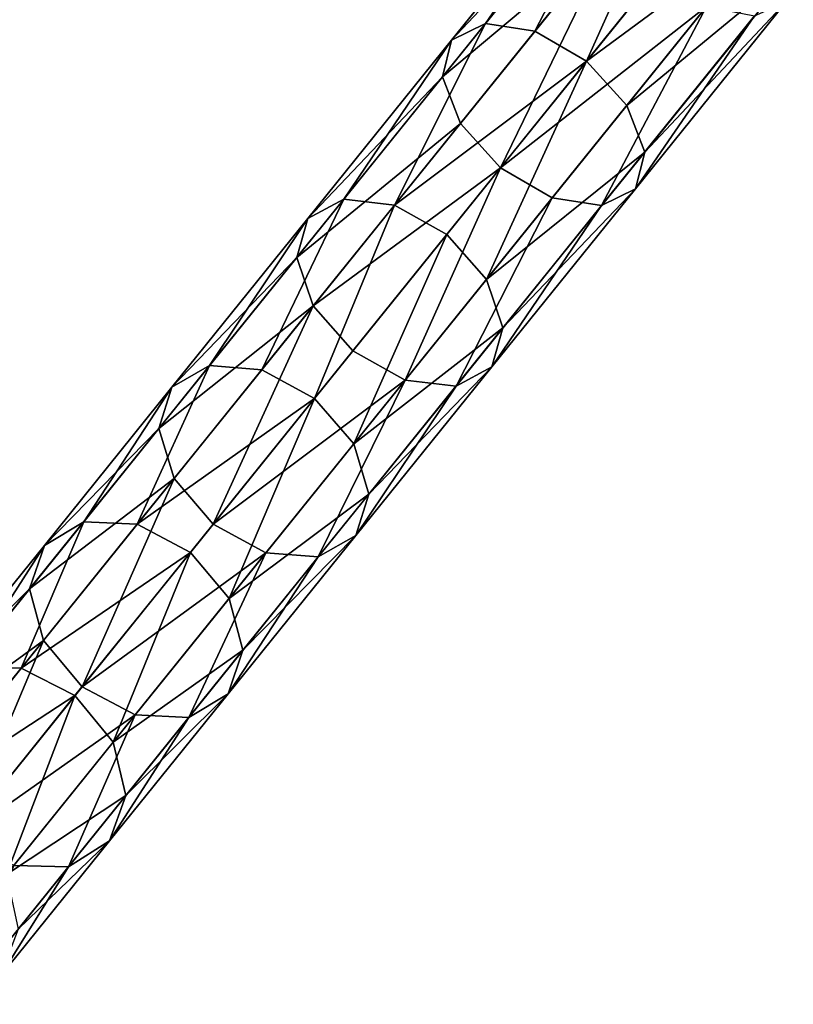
# Model space of a CAD drawing. Extents: x 61 to 680, y 107 to 1063.
# Tile 144 of 186: x 338 to 351, y 643 to 660. Entities that reach past the tile are written whole.
import ezdxf

# ---------------------------------------------------------------- set-up
doc = ezdxf.new("R2010")
doc.units = 0
doc.layers.get('0').update_dxf_attribs({"color": 13, "linetype": 'CONTINUOUS'})

# ---------------------------------------------------------------- blocks, each defined once
blk = doc.blocks.new('GROUP_7')
for p, q in [((101.889, 36.713, 2), (99.023, 40.497, 2)), ((101.681, 36.545, 3), (98.805, 40.342, 3)), ((101.681, 36.545, 1), (98.805, 40.342, 1)), ((101.114, 36.084, 3.732), (98.208, 39.921, 3.732)), ((97.393, 39.346, 4), (100.34, 35.456, 4)), ((99.565, 34.827, 3.732), (96.578, 38.771, 3.732)), ((101.889, 36.713, 2), (101.681, 36.545, 3)), ((101.681, 36.545, 1), (101.889, 36.713, 2)), ((105.002, 33.131, 2), (101.889, 36.713, 2)), ((101.681, 36.545, 3), (101.114, 36.084, 3.732)), ((101.114, 36.084, 0.268), (101.681, 36.545, 1)), ((104.807, 32.949, 3), (101.681, 36.545, 3)), ((104.807, 32.949, 1), (101.681, 36.545, 1)), ((101.114, 36.084, 3.732), (100.34, 35.456, 4)), ((104.272, 32.451, 3.732), (101.114, 36.084, 3.732)), ((104.272, 32.451, 0.268), (101.114, 36.084, 0.268)), ((100.34, 35.456, 4), (99.565, 34.827, 3.732)), ((100.34, 35.456, 4), (103.541, 31.772, 4)), ((103.541, 31.772), (100.34, 35.456)), ((99.565, 34.827, 3.732), (98.998, 34.367, 3)), ((102.811, 31.093, 0.268), (99.565, 34.827, 0.268)), ((102.811, 31.093, 3.732), (99.565, 34.827, 3.732)), ((102.276, 30.595, 1), (98.998, 34.367, 1)), ((102.276, 30.595, 3), (98.998, 34.367, 3)), ((102.08, 30.413, 2), (98.791, 34.198, 2)), ((105.002, 33.131, 2), (104.807, 32.949, 3)), ((104.807, 32.949, 1), (105.002, 33.131, 2)), ((108.349, 29.765, 2), (105.002, 33.131, 2)), ((104.807, 32.949, 3), (104.272, 32.451, 3.732)), ((104.272, 32.451, 0.268), (104.807, 32.949, 1)), ((108.166, 29.571, 3), (104.807, 32.949, 3)), ((108.166, 29.571, 1), (104.807, 32.949, 1)), ((104.272, 32.451, 3.732), (103.541, 31.772, 4)), ((103.541, 31.772), (104.272, 32.451, 0.268)), ((107.666, 29.039, 3.732), (104.272, 32.451, 3.732)), ((107.666, 29.039, 0.268), (104.272, 32.451, 0.268)), ((102.811, 31.093, 0.268), (103.541, 31.772)), ((103.541, 31.772, 4), (102.811, 31.093, 3.732)), ((103.541, 31.772, 4), (106.983, 28.312, 4)), ((106.983, 28.312), (103.541, 31.772)), ((102.276, 30.595, 1), (102.811, 31.093, 0.268)), ((102.811, 31.093, 3.732), (102.276, 30.595, 3)), ((106.3, 27.585, 0.268), (102.811, 31.093, 0.268)), ((106.3, 27.585, 3.732), (102.811, 31.093, 3.732)), ((102.08, 30.413, 2), (102.276, 30.595, 1)), ((102.276, 30.595, 3), (102.08, 30.413, 2)), ((105.799, 27.053, 1), (102.276, 30.595, 1)), ((105.799, 27.053, 3), (102.276, 30.595, 3)), ((105.616, 26.858, 2), (102.08, 30.413, 2)), ((108.349, 29.765, 2), (108.166, 29.571, 3)), ((108.166, 29.571, 1), (108.349, 29.765, 2)), ((111.915, 26.633, 2), (108.349, 29.765, 2)), ((108.166, 29.571, 3), (107.666, 29.039, 3.732)), ((107.666, 29.039, 0.268), (108.166, 29.571, 1)), ((111.746, 26.426, 3), (108.166, 29.571, 3)), ((111.746, 26.426, 1), (108.166, 29.571, 1)), ((107.666, 29.039, 3.732), (106.983, 28.312, 4)), ((106.983, 28.312), (107.666, 29.039, 0.268)), ((111.282, 25.862, 3.732), (107.666, 29.039, 3.732)), ((111.282, 25.862, 0.268), (107.666, 29.039, 0.268)), ((106.3, 27.585, 0.268), (106.983, 28.312)), ((106.983, 28.312, 4), (106.3, 27.585, 3.732)), ((106.983, 28.312, 4), (110.649, 25.091, 4)), ((110.649, 25.091), (106.983, 28.312)), ((105.799, 27.053, 1), (106.3, 27.585, 0.268)), ((106.3, 27.585, 3.732), (105.799, 27.053, 3)), ((110.017, 24.319, 0.268), (106.3, 27.585, 0.268)), ((110.017, 24.319, 3.732), (106.3, 27.585, 3.732)), ((105.616, 26.858, 2), (105.799, 27.053, 1)), ((105.799, 27.053, 3), (105.616, 26.858, 2)), ((109.553, 23.755, 1), (105.799, 27.053, 1)), ((109.553, 23.755, 3), (105.799, 27.053, 3)), ((109.384, 23.548, 2), (105.616, 26.858, 2)), ((111.915, 26.633, 2), (111.746, 26.426, 3)), ((111.746, 26.426, 1), (111.915, 26.633, 2)), ((115.683, 23.747, 2), (111.915, 26.633, 2)), ((111.746, 26.426, 3), (111.282, 25.862, 3.732)), ((111.282, 25.862, 0.268), (111.746, 26.426, 1)), ((115.528, 23.529, 3), (111.746, 26.426, 3)), ((115.528, 23.529, 1), (111.746, 26.426, 1)), ((111.282, 25.862, 3.732), (110.649, 25.091, 4)), ((110.649, 25.091), (111.282, 25.862, 0.268)), ((115.104, 22.935, 3.732), (111.282, 25.862, 3.732)), ((115.104, 22.935, 0.268), (111.282, 25.862, 0.268)), ((110.017, 24.319, 0.268), (110.649, 25.091)), ((110.649, 25.091, 4), (110.017, 24.319, 3.732)), ((110.649, 25.091, 4), (114.524, 22.123, 4)), ((114.524, 22.123), (110.649, 25.091)), ((109.553, 23.755, 1), (110.017, 24.319, 0.268)), ((110.017, 24.319, 3.732), (109.553, 23.755, 3)), ((113.944, 21.311, 0.268), (110.017, 24.319, 0.268)), ((113.944, 21.311, 3.732), (110.017, 24.319, 3.732)), ((109.384, 23.548, 2), (109.553, 23.755, 1)), ((109.553, 23.755, 3), (109.384, 23.548, 2)), ((113.52, 20.717, 1), (109.553, 23.755, 1)), ((113.52, 20.717, 3), (109.553, 23.755, 3)), ((115.683, 23.747, 2), (115.528, 23.529, 3)), ((115.528, 23.529, 1), (115.683, 23.747, 2)), ((119.637, 21.121, 2), (115.683, 23.747, 2)), ((113.365, 20.499, 2), (109.384, 23.548, 2)), ((115.528, 23.529, 3), (115.104, 22.935, 3.732)), ((115.104, 22.935, 0.268), (115.528, 23.529, 1)), ((119.496, 20.893, 3), (115.528, 23.529, 3)), ((119.496, 20.893, 1), (115.528, 23.529, 1)), ((115.104, 22.935, 3.732), (114.524, 22.123, 4)), ((114.524, 22.123), (115.104, 22.935, 0.268)), ((119.113, 20.272, 3.732), (115.104, 22.935, 3.732)), ((119.113, 20.272, 0.268), (115.104, 22.935, 0.268)), ((113.944, 21.311, 0.268), (114.524, 22.123)), ((114.524, 22.123, 4), (113.944, 21.311, 3.732)), ((114.524, 22.123, 4), (118.589, 19.423, 4)), ((118.589, 19.423), (114.524, 22.123)), ((113.52, 20.717, 1), (113.944, 21.311, 0.268)), ((113.944, 21.311, 3.732), (113.52, 20.717, 3)), ((118.065, 18.573, 0.268), (113.944, 21.311, 0.268)), ((118.065, 18.573, 3.732), (113.944, 21.311, 3.732)), ((113.365, 20.499, 2), (113.52, 20.717, 1)), ((113.52, 20.717, 3), (113.365, 20.499, 2)), ((117.682, 17.952, 1), (113.52, 20.717, 1)), ((117.682, 17.952, 3), (113.52, 20.717, 3)), ((117.542, 17.724, 2), (113.365, 20.499, 2))]:
    blk.add_line(p, q)
mesh = blk.add_polyface()
corners = [(101.889, 36.713, 2), (98.805, 40.342, 3), (101.681, 36.545, 3), (99.023, 40.497, 2)]
mesh.append_faces([[corners[k] for k in face] for face in [(0, 1, 2), (1, 0, 3)]], dxfattribs={"vtx0": -1})
mesh = blk.add_polyface()
corners = [(98.805, 40.342, 1), (101.889, 36.713, 2), (101.681, 36.545, 1), (99.023, 40.497, 2)]
mesh.append_faces([[corners[k] for k in face] for face in [(0, 1, 2), (1, 0, 3)]], dxfattribs={"vtx0": -1})
mesh = blk.add_polyface()
corners = [(101.114, 36.084, 3.732), (98.805, 40.342, 3), (98.208, 39.921, 3.732), (101.681, 36.545, 3)]
mesh.append_faces([[corners[k] for k in face] for face in [(0, 1, 2), (1, 0, 3)]], dxfattribs={"vtx0": -1})
mesh = blk.add_polyface()
corners = [(98.805, 40.342, 1), (101.114, 36.084, 0.268), (98.208, 39.921, 0.268), (101.681, 36.545, 1)]
mesh.append_faces([[corners[k] for k in face] for face in [(0, 1, 2), (1, 0, 3)]], dxfattribs={"vtx0": -1})
mesh = blk.add_polyface()
corners = [(100.34, 35.456, 4), (98.208, 39.921, 3.732), (97.393, 39.346, 4), (101.114, 36.084, 3.732)]
mesh.append_faces([[corners[k] for k in face] for face in [(0, 1, 2), (1, 0, 3)]], dxfattribs={"vtx0": -1})
mesh = blk.add_polyface()
corners = [(99.565, 34.827, 3.732), (97.393, 39.346, 4), (96.578, 38.771, 3.732), (100.34, 35.456, 4)]
mesh.append_faces([[corners[k] for k in face] for face in [(0, 1, 2), (1, 0, 3)]], dxfattribs={"vtx0": -1})
mesh = blk.add_polyface()
corners = [(98.998, 34.367, 3), (96.578, 38.771, 3.732), (95.981, 38.35, 3), (99.565, 34.827, 3.732)]
mesh.append_faces([[corners[k] for k in face] for face in [(0, 1, 2), (1, 0, 3)]], dxfattribs={"vtx0": -1})
mesh = blk.add_polyface()
corners = [(105.002, 33.131, 2), (101.681, 36.545, 3), (104.807, 32.949, 3), (101.889, 36.713, 2)]
mesh.append_faces([[corners[k] for k in face] for face in [(0, 1, 2), (1, 0, 3)]], dxfattribs={"vtx0": -1})
mesh = blk.add_polyface()
corners = [(101.681, 36.545, 1), (105.002, 33.131, 2), (104.807, 32.949, 1), (101.889, 36.713, 2)]
mesh.append_faces([[corners[k] for k in face] for face in [(0, 1, 2), (1, 0, 3)]], dxfattribs={"vtx0": -1})
mesh = blk.add_polyface()
corners = [(104.272, 32.451, 3.732), (101.681, 36.545, 3), (101.114, 36.084, 3.732), (104.807, 32.949, 3)]
mesh.append_faces([[corners[k] for k in face] for face in [(0, 1, 2), (1, 0, 3)]], dxfattribs={"vtx0": -1})
mesh = blk.add_polyface()
corners = [(101.681, 36.545, 1), (104.272, 32.451, 0.268), (101.114, 36.084, 0.268), (104.807, 32.949, 1)]
mesh.append_faces([[corners[k] for k in face] for face in [(0, 1, 2), (1, 0, 3)]], dxfattribs={"vtx0": -1})
mesh = blk.add_polyface()
corners = [(103.541, 31.772, 4), (101.114, 36.084, 3.732), (100.34, 35.456, 4), (104.272, 32.451, 3.732)]
mesh.append_faces([[corners[k] for k in face] for face in [(0, 1, 2), (1, 0, 3)]], dxfattribs={"vtx0": -1})
mesh = blk.add_polyface()
corners = [(101.114, 36.084, 0.268), (103.541, 31.772), (100.34, 35.456), (104.272, 32.451, 0.268)]
mesh.append_faces([[corners[k] for k in face] for face in [(0, 1, 2), (1, 0, 3)]], dxfattribs={"vtx0": -1})
mesh = blk.add_polyface()
corners = [(100.34, 35.456), (102.811, 31.093, 0.268), (99.565, 34.827, 0.268), (103.541, 31.772)]
mesh.append_faces([[corners[k] for k in face] for face in [(0, 1, 2), (1, 0, 3)]], dxfattribs={"vtx0": -1})
mesh = blk.add_polyface()
corners = [(102.811, 31.093, 3.732), (100.34, 35.456, 4), (99.565, 34.827, 3.732), (103.541, 31.772, 4)]
mesh.append_faces([[corners[k] for k in face] for face in [(0, 1, 2), (1, 0, 3)]], dxfattribs={"vtx0": -1})
mesh = blk.add_polyface()
corners = [(99.565, 34.827, 0.268), (102.276, 30.595, 1), (98.998, 34.367, 1), (102.811, 31.093, 0.268)]
mesh.append_faces([[corners[k] for k in face] for face in [(0, 1, 2), (1, 0, 3)]], dxfattribs={"vtx0": -1})
mesh = blk.add_polyface()
corners = [(102.276, 30.595, 3), (99.565, 34.827, 3.732), (98.998, 34.367, 3), (102.811, 31.093, 3.732)]
mesh.append_faces([[corners[k] for k in face] for face in [(0, 1, 2), (1, 0, 3)]], dxfattribs={"vtx0": -1})
mesh = blk.add_polyface()
corners = [(98.791, 34.198, 2), (102.276, 30.595, 1), (102.08, 30.413, 2), (98.998, 34.367, 1)]
mesh.append_faces([[corners[k] for k in face] for face in [(0, 1, 2), (1, 0, 3)]], dxfattribs={"vtx0": -1})
mesh = blk.add_polyface()
corners = [(102.276, 30.595, 3), (98.791, 34.198, 2), (102.08, 30.413, 2), (98.998, 34.367, 3)]
mesh.append_faces([[corners[k] for k in face] for face in [(0, 1, 2), (1, 0, 3)]], dxfattribs={"vtx0": -1})
mesh = blk.add_polyface()
corners = [(108.349, 29.765, 2), (104.807, 32.949, 3), (108.166, 29.571, 3), (105.002, 33.131, 2)]
mesh.append_faces([[corners[k] for k in face] for face in [(0, 1, 2), (1, 0, 3)]], dxfattribs={"vtx0": -1})
mesh = blk.add_polyface()
corners = [(104.807, 32.949, 1), (108.349, 29.765, 2), (108.166, 29.571, 1), (105.002, 33.131, 2)]
mesh.append_faces([[corners[k] for k in face] for face in [(0, 1, 2), (1, 0, 3)]], dxfattribs={"vtx0": -1})
mesh = blk.add_polyface()
corners = [(107.666, 29.039, 3.732), (104.807, 32.949, 3), (104.272, 32.451, 3.732), (108.166, 29.571, 3)]
mesh.append_faces([[corners[k] for k in face] for face in [(0, 1, 2), (1, 0, 3)]], dxfattribs={"vtx0": -1})
mesh = blk.add_polyface()
corners = [(104.807, 32.949, 1), (107.666, 29.039, 0.268), (104.272, 32.451, 0.268), (108.166, 29.571, 1)]
mesh.append_faces([[corners[k] for k in face] for face in [(0, 1, 2), (1, 0, 3)]], dxfattribs={"vtx0": -1})
mesh = blk.add_polyface()
corners = [(106.983, 28.312, 4), (104.272, 32.451, 3.732), (103.541, 31.772, 4), (107.666, 29.039, 3.732)]
mesh.append_faces([[corners[k] for k in face] for face in [(0, 1, 2), (1, 0, 3)]], dxfattribs={"vtx0": -1})
mesh = blk.add_polyface()
corners = [(104.272, 32.451, 0.268), (106.983, 28.312), (103.541, 31.772), (107.666, 29.039, 0.268)]
mesh.append_faces([[corners[k] for k in face] for face in [(0, 1, 2), (1, 0, 3)]], dxfattribs={"vtx0": -1})
mesh = blk.add_polyface()
corners = [(103.541, 31.772), (106.3, 27.585, 0.268), (102.811, 31.093, 0.268), (106.983, 28.312)]
mesh.append_faces([[corners[k] for k in face] for face in [(0, 1, 2), (1, 0, 3)]], dxfattribs={"vtx0": -1})
mesh = blk.add_polyface()
corners = [(106.3, 27.585, 3.732), (103.541, 31.772, 4), (102.811, 31.093, 3.732), (106.983, 28.312, 4)]
mesh.append_faces([[corners[k] for k in face] for face in [(0, 1, 2), (1, 0, 3)]], dxfattribs={"vtx0": -1})
mesh = blk.add_polyface()
corners = [(102.811, 31.093, 0.268), (105.799, 27.053, 1), (102.276, 30.595, 1), (106.3, 27.585, 0.268)]
mesh.append_faces([[corners[k] for k in face] for face in [(0, 1, 2), (1, 0, 3)]], dxfattribs={"vtx0": -1})
mesh = blk.add_polyface()
corners = [(105.799, 27.053, 3), (102.811, 31.093, 3.732), (102.276, 30.595, 3), (106.3, 27.585, 3.732)]
mesh.append_faces([[corners[k] for k in face] for face in [(0, 1, 2), (1, 0, 3)]], dxfattribs={"vtx0": -1})
mesh = blk.add_polyface()
corners = [(102.08, 30.413, 2), (105.799, 27.053, 1), (105.616, 26.858, 2), (102.276, 30.595, 1)]
mesh.append_faces([[corners[k] for k in face] for face in [(0, 1, 2), (1, 0, 3)]], dxfattribs={"vtx0": -1})
mesh = blk.add_polyface()
corners = [(105.799, 27.053, 3), (102.08, 30.413, 2), (105.616, 26.858, 2), (102.276, 30.595, 3)]
mesh.append_faces([[corners[k] for k in face] for face in [(0, 1, 2), (1, 0, 3)]], dxfattribs={"vtx0": -1})
mesh = blk.add_polyface()
corners = [(108.166, 29.571, 3), (111.915, 26.633, 2), (108.349, 29.765, 2), (111.746, 26.426, 3)]
mesh.append_faces([[corners[k] for k in face] for face in [(0, 1, 2), (1, 0, 3)]], dxfattribs={"vtx0": -1})
mesh = blk.add_polyface()
corners = [(108.349, 29.765, 2), (111.746, 26.426, 1), (108.166, 29.571, 1), (111.915, 26.633, 2)]
mesh.append_faces([[corners[k] for k in face] for face in [(0, 1, 2), (1, 0, 3)]], dxfattribs={"vtx0": -1})
mesh = blk.add_polyface()
corners = [(111.282, 25.862, 3.732), (108.166, 29.571, 3), (107.666, 29.039, 3.732), (111.746, 26.426, 3)]
mesh.append_faces([[corners[k] for k in face] for face in [(0, 1, 2), (1, 0, 3)]], dxfattribs={"vtx0": -1})
mesh = blk.add_polyface()
corners = [(108.166, 29.571, 1), (111.282, 25.862, 0.268), (107.666, 29.039, 0.268), (111.746, 26.426, 1)]
mesh.append_faces([[corners[k] for k in face] for face in [(0, 1, 2), (1, 0, 3)]], dxfattribs={"vtx0": -1})
mesh = blk.add_polyface()
corners = [(110.649, 25.091, 4), (107.666, 29.039, 3.732), (106.983, 28.312, 4), (111.282, 25.862, 3.732)]
mesh.append_faces([[corners[k] for k in face] for face in [(0, 1, 2), (1, 0, 3)]], dxfattribs={"vtx0": -1})
mesh = blk.add_polyface()
corners = [(107.666, 29.039, 0.268), (110.649, 25.091), (106.983, 28.312), (111.282, 25.862, 0.268)]
mesh.append_faces([[corners[k] for k in face] for face in [(0, 1, 2), (1, 0, 3)]], dxfattribs={"vtx0": -1})
mesh = blk.add_polyface()
corners = [(106.983, 28.312), (110.017, 24.319, 0.268), (106.3, 27.585, 0.268), (110.649, 25.091)]
mesh.append_faces([[corners[k] for k in face] for face in [(0, 1, 2), (1, 0, 3)]], dxfattribs={"vtx0": -1})
mesh = blk.add_polyface()
corners = [(110.017, 24.319, 3.732), (106.983, 28.312, 4), (106.3, 27.585, 3.732), (110.649, 25.091, 4)]
mesh.append_faces([[corners[k] for k in face] for face in [(0, 1, 2), (1, 0, 3)]], dxfattribs={"vtx0": -1})
mesh = blk.add_polyface()
corners = [(106.3, 27.585, 0.268), (109.553, 23.755, 1), (105.799, 27.053, 1), (110.017, 24.319, 0.268)]
mesh.append_faces([[corners[k] for k in face] for face in [(0, 1, 2), (1, 0, 3)]], dxfattribs={"vtx0": -1})
mesh = blk.add_polyface()
corners = [(109.553, 23.755, 3), (106.3, 27.585, 3.732), (105.799, 27.053, 3), (110.017, 24.319, 3.732)]
mesh.append_faces([[corners[k] for k in face] for face in [(0, 1, 2), (1, 0, 3)]], dxfattribs={"vtx0": -1})
mesh = blk.add_polyface()
corners = [(109.553, 23.755, 1), (105.616, 26.858, 2), (105.799, 27.053, 1), (109.384, 23.548, 2)]
mesh.append_faces([[corners[k] for k in face] for face in [(0, 1, 2), (1, 0, 3)]], dxfattribs={"vtx0": -1})
mesh = blk.add_polyface()
corners = [(109.553, 23.755, 3), (105.616, 26.858, 2), (109.384, 23.548, 2), (105.799, 27.053, 3)]
mesh.append_faces([[corners[k] for k in face] for face in [(0, 1, 2), (1, 0, 3)]], dxfattribs={"vtx0": -1})
mesh = blk.add_polyface()
corners = [(111.746, 26.426, 3), (115.683, 23.747, 2), (111.915, 26.633, 2), (115.528, 23.529, 3)]
mesh.append_faces([[corners[k] for k in face] for face in [(0, 1, 2), (1, 0, 3)]], dxfattribs={"vtx0": -1})
mesh = blk.add_polyface()
corners = [(111.746, 26.426, 1), (115.683, 23.747, 2), (115.528, 23.529, 1), (111.915, 26.633, 2)]
mesh.append_faces([[corners[k] for k in face] for face in [(0, 1, 2), (1, 0, 3)]], dxfattribs={"vtx0": -1})
mesh = blk.add_polyface()
corners = [(115.104, 22.935, 3.732), (111.746, 26.426, 3), (111.282, 25.862, 3.732), (115.528, 23.529, 3)]
mesh.append_faces([[corners[k] for k in face] for face in [(0, 1, 2), (1, 0, 3)]], dxfattribs={"vtx0": -1})
mesh = blk.add_polyface()
corners = [(111.746, 26.426, 1), (115.104, 22.935, 0.268), (111.282, 25.862, 0.268), (115.528, 23.529, 1)]
mesh.append_faces([[corners[k] for k in face] for face in [(0, 1, 2), (1, 0, 3)]], dxfattribs={"vtx0": -1})
mesh = blk.add_polyface()
corners = [(114.524, 22.123, 4), (111.282, 25.862, 3.732), (110.649, 25.091, 4), (115.104, 22.935, 3.732)]
mesh.append_faces([[corners[k] for k in face] for face in [(0, 1, 2), (1, 0, 3)]], dxfattribs={"vtx0": -1})
mesh = blk.add_polyface()
corners = [(111.282, 25.862, 0.268), (114.524, 22.123), (110.649, 25.091), (115.104, 22.935, 0.268)]
mesh.append_faces([[corners[k] for k in face] for face in [(0, 1, 2), (1, 0, 3)]], dxfattribs={"vtx0": -1})
mesh = blk.add_polyface()
corners = [(110.649, 25.091), (113.944, 21.311, 0.268), (110.017, 24.319, 0.268), (114.524, 22.123)]
mesh.append_faces([[corners[k] for k in face] for face in [(0, 1, 2), (1, 0, 3)]], dxfattribs={"vtx0": -1})
mesh = blk.add_polyface()
corners = [(113.944, 21.311, 3.732), (110.649, 25.091, 4), (110.017, 24.319, 3.732), (114.524, 22.123, 4)]
mesh.append_faces([[corners[k] for k in face] for face in [(0, 1, 2), (1, 0, 3)]], dxfattribs={"vtx0": -1})
mesh = blk.add_polyface()
corners = [(110.017, 24.319, 0.268), (113.52, 20.717, 1), (109.553, 23.755, 1), (113.944, 21.311, 0.268)]
mesh.append_faces([[corners[k] for k in face] for face in [(0, 1, 2), (1, 0, 3)]], dxfattribs={"vtx0": -1})
mesh = blk.add_polyface()
corners = [(113.52, 20.717, 3), (110.017, 24.319, 3.732), (109.553, 23.755, 3), (113.944, 21.311, 3.732)]
mesh.append_faces([[corners[k] for k in face] for face in [(0, 1, 2), (1, 0, 3)]], dxfattribs={"vtx0": -1})
mesh = blk.add_polyface()
corners = [(113.365, 20.499, 2), (109.553, 23.755, 1), (113.52, 20.717, 1), (109.384, 23.548, 2)]
mesh.append_faces([[corners[k] for k in face] for face in [(0, 1, 2), (1, 0, 3)]], dxfattribs={"vtx0": -1})
mesh = blk.add_polyface()
corners = [(113.365, 20.499, 2), (109.553, 23.755, 3), (109.384, 23.548, 2), (113.52, 20.717, 3)]
mesh.append_faces([[corners[k] for k in face] for face in [(0, 1, 2), (1, 0, 3)]], dxfattribs={"vtx0": -1})
mesh = blk.add_polyface()
corners = [(115.683, 23.747, 2), (119.496, 20.893, 3), (119.637, 21.121, 2), (115.528, 23.529, 3)]
mesh.append_faces([[corners[k] for k in face] for face in [(0, 1, 2), (1, 0, 3)]], dxfattribs={"vtx0": -1})
mesh = blk.add_polyface()
corners = [(115.683, 23.747, 2), (119.496, 20.893, 1), (115.528, 23.529, 1), (119.637, 21.121, 2)]
mesh.append_faces([[corners[k] for k in face] for face in [(0, 1, 2), (1, 0, 3)]], dxfattribs={"vtx0": -1})
mesh = blk.add_polyface()
corners = [(119.113, 20.272, 3.732), (115.528, 23.529, 3), (115.104, 22.935, 3.732), (119.496, 20.893, 3)]
mesh.append_faces([[corners[k] for k in face] for face in [(0, 1, 2), (1, 0, 3)]], dxfattribs={"vtx0": -1})
mesh = blk.add_polyface()
corners = [(115.528, 23.529, 1), (119.113, 20.272, 0.268), (115.104, 22.935, 0.268), (119.496, 20.893, 1)]
mesh.append_faces([[corners[k] for k in face] for face in [(0, 1, 2), (1, 0, 3)]], dxfattribs={"vtx0": -1})
mesh = blk.add_polyface()
corners = [(118.589, 19.423, 4), (115.104, 22.935, 3.732), (114.524, 22.123, 4), (119.113, 20.272, 3.732)]
mesh.append_faces([[corners[k] for k in face] for face in [(0, 1, 2), (1, 0, 3)]], dxfattribs={"vtx0": -1})
mesh = blk.add_polyface()
corners = [(115.104, 22.935, 0.268), (118.589, 19.423), (114.524, 22.123), (119.113, 20.272, 0.268)]
mesh.append_faces([[corners[k] for k in face] for face in [(0, 1, 2), (1, 0, 3)]], dxfattribs={"vtx0": -1})
mesh = blk.add_polyface()
corners = [(114.524, 22.123), (118.065, 18.573, 0.268), (113.944, 21.311, 0.268), (118.589, 19.423)]
mesh.append_faces([[corners[k] for k in face] for face in [(0, 1, 2), (1, 0, 3)]], dxfattribs={"vtx0": -1})
mesh = blk.add_polyface()
corners = [(118.065, 18.573, 3.732), (114.524, 22.123, 4), (113.944, 21.311, 3.732), (118.589, 19.423, 4)]
mesh.append_faces([[corners[k] for k in face] for face in [(0, 1, 2), (1, 0, 3)]], dxfattribs={"vtx0": -1})
mesh = blk.add_polyface()
corners = [(113.944, 21.311, 0.268), (117.682, 17.952, 1), (113.52, 20.717, 1), (118.065, 18.573, 0.268)]
mesh.append_faces([[corners[k] for k in face] for face in [(0, 1, 2), (1, 0, 3)]], dxfattribs={"vtx0": -1})
mesh = blk.add_polyface()
corners = [(117.682, 17.952, 3), (113.944, 21.311, 3.732), (113.52, 20.717, 3), (118.065, 18.573, 3.732)]
mesh.append_faces([[corners[k] for k in face] for face in [(0, 1, 2), (1, 0, 3)]], dxfattribs={"vtx0": -1})
mesh = blk.add_polyface()
corners = [(117.682, 17.952, 1), (113.365, 20.499, 2), (113.52, 20.717, 1), (117.542, 17.724, 2)]
mesh.append_faces([[corners[k] for k in face] for face in [(0, 1, 2), (1, 0, 3)]], dxfattribs={"vtx0": -1})
mesh = blk.add_polyface()
corners = [(117.682, 17.952, 3), (113.365, 20.499, 2), (117.542, 17.724, 2), (113.52, 20.717, 3)]
mesh.append_faces([[corners[k] for k in face] for face in [(0, 1, 2), (1, 0, 3)]], dxfattribs={"vtx0": -1})
blk = doc.blocks.new('GROUP_15')
at = {"extrusion": (0.778243, -0.627963, -5.97172e-16), "rotation": 360}
blk.add_blockref('GROUP_7', (26.955, 0, -1.577), dxfattribs=at)
blk = doc.blocks.new('GROUP_9')
blk.add_blockref('GROUP_15', (184.815, 441.263))

msp = doc.modelspace()

# ---------------------------------------------------------------- block references
msp.add_blockref('GROUP_9', (72.909, 107.246, -0.5))

doc.saveas('drawing.dxf')
